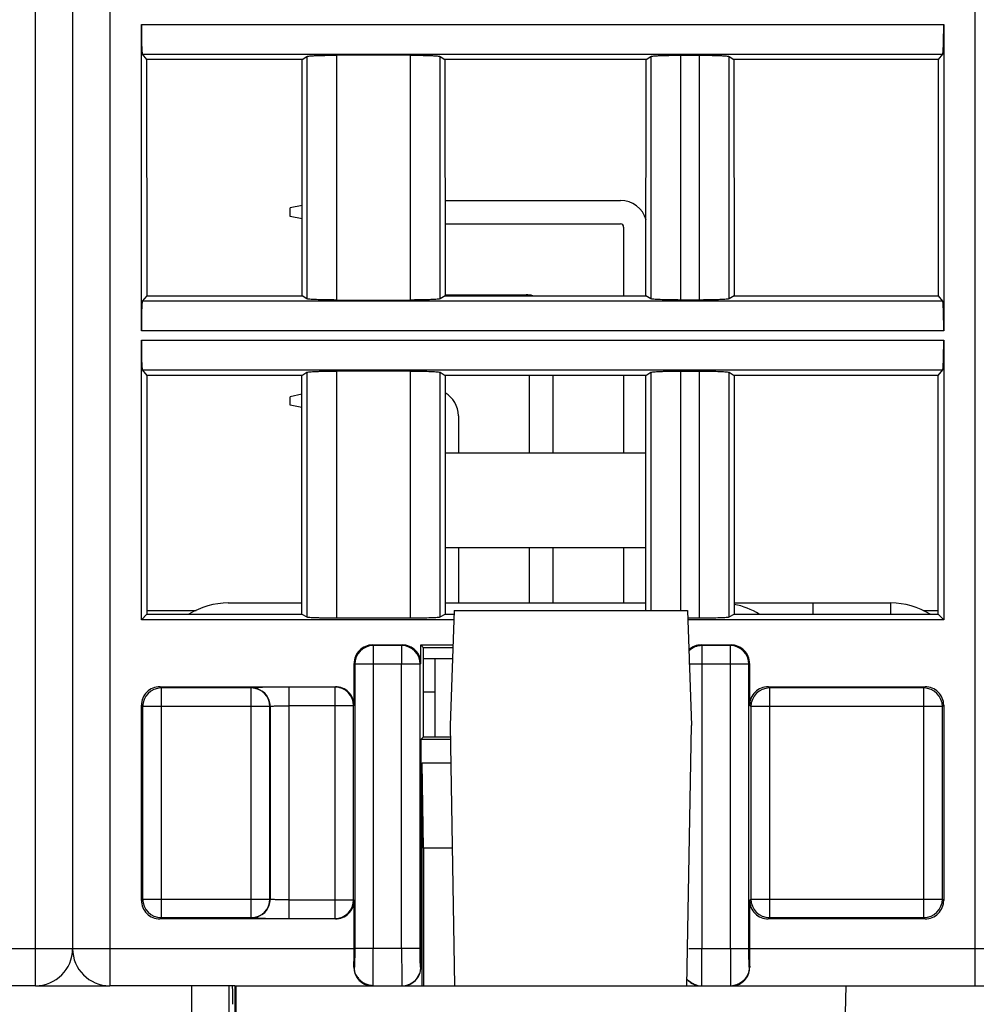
# Model space of a CAD drawing. Header units: millimetres. Extents: x 0 to 841, y 0 to 594.
# Tile 194 of 237: x 556 to 582, y 453 to 479. Entities that reach past the tile are written whole.
import ezdxf

# ---------------------------------------------------------------- set-up
doc = ezdxf.new("R2010")
doc.units = ezdxf.units.MM
doc.header["$LTSCALE"] = 46.255
doc.layers.get('0').update_dxf_attribs({"linetype": 'CONTINUOUS'})

msp = doc.modelspace()

# ---------------------------------------------------------------- linework, layer by layer
at = {"color": 9, "linetype": 'CONTINUOUS'}
for p, q in [((556.30941, 453.39595), (556.30941, 530.89595)), ((558.30941, 530.89595), (558.30941, 453.39595)), ((581.60941, 453.39835), (581.60941, 530.89595)), ((559.15925, 479.27094), (580.75957, 479.27094)), ((559.18597, 478.4717), (580.73285, 478.4717)), ((563.61817, 478.40712), (563.61817, 471.88479)), ((564.41622, 478.43961), (564.41622, 471.85229)), ((566.40261, 471.85229), (566.40261, 478.43961)), ((567.20066, 471.88479), (567.20066, 478.40712)), ((572.87817, 478.40712), (572.87817, 471.88479)), ((573.67622, 478.43961), (573.67622, 471.85229)), ((574.18261, 471.85229), (574.18261, 478.43961)), ((574.98066, 471.88479), (574.98066, 478.40712)), ((580.73285, 471.82021), (559.18597, 471.82021)), ((580.75957, 471.02097), (559.15925, 471.02097)), ((559.15925, 470.77094), (580.75957, 470.77094)), ((559.18597, 469.9717), (580.73285, 469.9717)), ((563.61817, 469.90712), (563.61817, 463.32416)), ((564.41622, 469.93961), (564.41622, 463.29818)), ((566.40261, 463.29818), (566.40261, 469.93961)), ((567.20066, 463.32416), (567.20066, 469.90712)), ((572.87817, 469.90712), (572.87817, 463.49835)), ((573.67622, 469.93961), (573.67622, 463.49835)), ((574.18261, 463.29818), (574.18261, 469.93961)), ((574.98066, 463.32416), (574.98066, 469.90712)), ((577.2358, 463.69835), (577.2358, 463.39344)), ((579.33589, 463.39344), (579.33589, 463.69835)), ((565.40308, 462.55229), (565.38541, 462.56989)), ((565.40302, 462.55229), (565.40302, 454.39595)), ((566.16786, 462.55229), (565.40308, 462.55229)), ((566.16786, 462.55229), (566.18546, 462.56989)), ((566.16788, 462.05236), (566.16788, 462.55229)), ((574.251, 462.55229), (574.23334, 462.56989)), ((574.25095, 462.55229), (574.25095, 462.05236)), ((575.01578, 462.55229), (574.251, 462.55229)), ((575.01578, 462.55229), (575.03338, 462.56989)), ((575.0158, 454.39595), (575.0158, 462.55229)), ((564.88549, 462.06997), (564.9031, 462.05236)), ((566.1673, 462.05236), (564.9031, 462.05236)), ((564.9031, 462.05236), (564.9031, 454.39595)), ((566.1673, 454.39595), (566.1673, 462.05236)), ((566.6678, 462.05228), (566.16788, 462.05236)), ((566.66664, 454.39588), (566.6678, 462.05224)), ((566.68541, 462.06984), (566.6678, 462.05224)), ((574.25095, 462.05236), (573.90048, 462.05231)), ((575.51573, 462.05236), (574.25153, 462.05236)), ((574.25153, 462.05236), (574.25153, 454.39595)), ((575.53334, 462.06997), (575.51573, 462.05236)), ((575.51573, 454.39595), (575.51573, 462.05236)), ((559.6943, 461.41074), (559.65918, 461.44579)), ((559.69424, 461.41074), (559.69424, 455.23101)), ((562.12035, 461.41074), (559.6943, 461.41074)), ((562.12035, 461.41074), (562.12588, 461.41627)), ((562.12037, 455.23101), (562.12037, 461.41074)), ((564.37317, 461.43343), (563.12576, 461.43342)), ((563.12576, 461.43342), (563.12576, 455.20832)), ((564.37317, 461.43343), (564.38553, 461.44579)), ((564.3732, 455.20832), (564.3732, 461.43343)), ((576.06838, 461.41074), (576.03326, 461.44579)), ((576.06832, 461.41074), (576.06832, 455.23101)), ((580.22456, 461.41074), (576.06838, 461.41074)), ((580.22456, 461.41074), (580.25962, 461.44579)), ((580.22459, 455.23101), (580.22459, 461.41074)), ((559.15925, 460.94587), (559.19432, 460.91081)), ((562.6203, 460.91081), (559.19432, 460.91081)), ((559.19432, 460.91081), (559.19432, 455.73094)), ((562.62584, 460.91635), (562.6203, 460.91081)), ((562.6203, 455.73094), (562.6203, 460.91081)), ((562.62584, 460.91635), (562.62584, 455.7254)), ((564.87312, 460.9335), (563.12576, 460.9335)), ((564.88549, 460.94587), (564.87312, 460.9335)), ((564.87312, 455.70825), (564.87312, 460.9335)), ((575.53334, 460.94587), (575.5684, 460.91081)), ((580.72451, 460.91081), (575.5684, 460.91081)), ((575.5684, 460.91081), (575.5684, 455.73094)), ((580.75957, 460.94587), (580.72451, 460.91081)), ((580.72451, 455.73094), (580.72451, 460.91081)), ((559.15925, 455.69588), (559.19432, 455.73094)), ((559.19432, 455.73094), (562.6203, 455.73094)), ((562.62584, 455.7254), (562.6203, 455.73094)), ((563.12576, 455.70825), (564.87312, 455.70825)), ((564.88549, 455.69588), (564.87312, 455.70825)), ((575.53334, 455.69588), (575.5684, 455.73094)), ((575.5684, 455.73094), (580.72451, 455.73094)), ((580.75957, 455.69588), (580.72451, 455.73094)), ((559.69427, 455.23101), (559.65921, 455.19595)), ((559.69427, 455.23101), (562.12031, 455.23101)), ((562.12031, 455.23101), (562.12591, 455.22548)), ((576.06835, 455.23101), (576.03329, 455.19595)), ((576.06835, 455.23101), (580.22453, 455.23101)), ((580.22453, 455.23101), (580.25965, 455.19595)), ((563.12576, 455.20832), (564.37314, 455.20832)), ((564.37314, 455.20832), (564.38557, 455.19595)), ((550.23334, 454.39595), (564.88549, 454.39595)), ((566.66664, 454.39588), (564.9031, 454.39595)), ((573.90166, 454.3959), (575.51573, 454.39595)), ((575.53334, 454.39595), (590.18549, 454.39595)), ((564.89437, 453.89595), (564.88315, 453.89595)), ((566.68417, 453.89706), (566.67529, 453.89588)), ((575.53567, 453.89595), (575.52446, 453.89595)), ((560.52287, 448.39922), (560.52287, 453.39835)), ((577.95472, 443.39835), (578.12927, 453.39835))]:
    msp.add_line(p, q, dxfattribs=at)
at = {"color": 7, "linetype": 'CONTINUOUS'}
for p, q in [((557.30941, 530.89595), (557.30941, 454.39595)), ((559.15925, 471.02097), (559.15925, 479.27094)), ((580.75957, 479.27094), (580.75957, 471.02097)), ((559.18597, 478.4717), (559.30235, 478.3262)), ((563.48856, 478.3262), (559.30235, 478.3262)), ((559.30235, 478.3262), (559.30429, 471.96813)), ((563.48468, 471.96813), (563.48856, 478.3262)), ((563.48856, 478.3262), (563.61817, 478.40712)), ((566.4026, 478.43961), (564.41619, 478.43961)), ((567.20066, 478.40712), (567.33027, 478.3262)), ((572.74856, 478.3262), (567.33027, 478.3262)), ((567.33027, 478.3262), (567.33415, 471.96813)), ((572.74468, 471.96813), (572.74856, 478.3262)), ((572.74856, 478.3262), (572.87817, 478.40712)), ((573.67622, 478.43961), (574.18261, 478.43961)), ((574.98066, 478.40712), (575.11027, 478.3262)), ((580.61648, 478.3262), (575.11027, 478.3262)), ((575.11027, 478.3262), (575.11415, 471.96813)), ((580.61454, 471.96813), (580.61648, 478.3262)), ((580.61648, 478.3262), (580.73285, 478.4717)), ((563.48616, 474.39448), (563.16851, 474.33095)), ((563.16851, 474.10095), (563.16851, 474.33095)), ((567.33258, 474.53095), (572.05851, 474.53095)), ((563.48594, 474.03747), (563.16851, 474.10095)), ((567.33297, 473.90095), (572.05851, 473.90095)), ((572.14351, 473.81595), (572.14351, 471.96813)), ((559.30429, 471.96813), (559.18597, 471.82021)), ((559.30429, 471.96813), (563.48468, 471.96813)), ((563.61817, 471.88479), (563.48468, 471.96813)), ((567.33415, 471.96813), (567.20066, 471.88479)), ((567.33415, 471.99095), (569.51851, 471.99095)), ((567.33415, 471.96813), (572.74468, 471.96813)), ((572.87817, 471.88479), (572.74468, 471.96813)), ((575.11415, 471.96813), (574.98066, 471.88479)), ((575.11415, 471.96813), (580.61454, 471.96813)), ((580.73285, 471.82021), (580.61454, 471.96813)), ((564.41623, 471.85229), (566.40263, 471.85229)), ((574.18261, 471.85229), (573.67622, 471.85229)), ((559.15925, 463.24579), (559.15925, 470.77094)), ((580.75957, 470.77094), (580.75957, 463.24579)), ((559.18597, 469.9717), (559.30494, 469.82296)), ((563.48337, 469.82296), (559.30494, 469.82296)), ((559.30494, 469.82296), (559.3069, 463.39344)), ((563.47945, 463.39344), (563.48337, 469.82296)), ((563.48337, 469.82296), (563.61817, 469.90712)), ((566.4026, 469.93961), (564.41619, 469.93961)), ((567.20066, 469.90712), (567.33546, 469.82296)), ((572.74337, 469.82296), (567.33546, 469.82296)), ((567.33546, 469.82296), (567.33938, 463.39344)), ((569.60351, 469.82296), (569.60351, 467.73595)), ((570.23351, 469.82296), (570.23351, 467.73595)), ((572.14351, 469.82296), (572.14351, 467.73595)), ((572.73951, 463.49835), (572.74337, 469.82296)), ((572.74337, 469.82296), (572.87817, 469.90712)), ((573.67622, 469.93961), (574.18261, 469.93961)), ((574.98066, 469.90712), (575.11546, 469.82296)), ((580.61389, 469.82296), (575.11546, 469.82296)), ((575.11546, 469.82296), (575.11938, 463.39344)), ((580.61193, 463.39344), (580.61389, 469.82296)), ((580.61389, 469.82296), (580.73285, 469.9717)), ((563.48306, 469.31386), (563.16851, 469.25095)), ((563.16851, 469.02095), (563.16851, 469.25095)), ((563.48284, 468.95809), (563.16851, 469.02095)), ((567.69351, 468.73595), (567.69351, 467.73595)), ((567.33673, 467.73595), (572.7421, 467.73595)), ((567.33828, 465.19595), (572.74055, 465.19595)), ((567.69351, 465.19595), (567.69351, 463.69835)), ((569.60351, 465.19595), (569.60351, 463.69835)), ((570.23351, 465.19595), (570.23351, 463.69835)), ((572.14351, 465.19595), (572.14351, 463.69835)), ((559.3069, 463.49835), (560.63222, 463.49835)), ((561.50114, 463.69835), (563.47963, 463.69835)), ((567.33919, 463.69835), (572.73963, 463.69835)), ((567.57677, 463.49835), (567.46851, 460.39835)), ((567.57677, 463.49835), (573.86026, 463.49835)), ((573.86026, 463.49835), (573.96851, 460.39835)), ((575.11919, 463.69835), (579.33589, 463.69835)), ((580.20748, 463.49835), (580.61193, 463.49835)), ((559.15925, 463.24579), (559.3069, 463.39344)), ((567.56795, 463.24579), (559.15925, 463.24579)), ((559.3069, 463.39344), (563.47945, 463.39344)), ((563.47945, 463.39344), (563.61817, 463.32416)), ((564.41622, 463.29818), (566.40261, 463.29818)), ((567.20066, 463.32416), (567.33938, 463.39344)), ((567.33938, 463.39344), (567.57677, 463.39344)), ((573.86725, 463.29818), (574.18261, 463.29818)), ((580.75957, 463.24579), (573.86908, 463.24579)), ((574.98066, 463.32416), (575.11938, 463.39344)), ((575.11938, 463.39344), (580.61193, 463.39344)), ((580.61193, 463.39344), (580.75957, 463.24579)), ((565.38541, 462.56989), (566.18546, 462.56989)), ((566.68541, 462.06984), (566.68549, 462.56989)), ((566.68548, 462.56989), (567.54434, 462.56989)), ((566.75941, 462.49595), (566.68548, 462.56989)), ((567.54176, 462.49595), (566.75941, 462.49595)), ((566.75941, 460.09595), (566.75941, 462.49595)), ((574.23334, 462.56989), (575.03338, 462.56989)), ((567.53137, 462.19835), (566.75941, 462.19835)), ((567.06351, 462.19835), (567.06351, 460.09595)), ((564.88549, 460.94587), (564.88549, 462.06997)), ((575.53334, 462.06997), (575.53334, 460.94587)), ((559.65918, 461.44579), (564.38553, 461.44579)), ((576.03326, 461.44579), (580.25962, 461.44579)), ((567.06351, 461.29835), (566.75941, 461.29835)), ((559.15925, 455.69588), (559.15925, 460.94587)), ((580.75957, 460.94587), (580.75957, 455.69588)), ((567.46851, 460.39835), (567.5907, 453.39835)), ((573.84633, 453.39835), (573.96851, 460.39835)), ((566.6851, 460.02166), (566.68417, 453.89706)), ((566.68503, 460.02165), (566.75933, 460.09595)), ((567.47509, 460.02165), (566.68503, 460.02165)), ((566.75933, 460.09595), (567.47379, 460.09595)), ((566.71927, 459.39595), (567.48601, 459.39595)), ((566.75941, 457.09595), (566.71927, 459.39595)), ((566.71927, 453.39595), (566.71927, 459.39595)), ((567.52616, 457.09595), (566.75941, 457.09595)), ((566.75941, 457.09595), (566.75941, 453.39595)), ((564.88549, 454.39595), (564.88549, 455.69588)), ((575.53334, 455.69588), (575.53334, 454.39595)), ((564.38557, 455.19595), (559.65921, 455.19595)), ((580.25965, 455.19595), (576.03329, 455.19595)), ((556.30941, 453.39595), (553.86114, 453.39595)), ((556.30941, 453.39835), (558.30941, 453.39835)), ((561.67588, 453.39595), (558.30941, 453.39595)), ((561.52286, 449.10269), (561.52286, 453.39835)), ((561.67588, 453.39835), (604.56114, 453.39835)), ((561.70801, 449.28783), (561.70832, 453.39835)), ((561.67363, 452.9158), (561.67331, 450.8809))]:
    msp.add_line(p, q, dxfattribs=at)
msp.add_lwpolyline([(564.9416, 453.69329), (564.94679, 453.68257), (564.95834, 453.66077), (564.97129, 453.63898), (564.98566, 453.61741), (565.0014, 453.5963), (565.01852, 453.57574), (565.03706, 453.55586), (565.05686, 453.53693), (565.07784, 453.51905), (565.09999, 453.50224), (565.12326, 453.48655), (565.14754, 453.47207), (565.17281, 453.45884), (565.19916, 453.44686), (565.22654, 453.43623), (565.25486, 453.42706), (565.28418, 453.41942), (565.31443, 453.41344), (565.3455, 453.40926), (565.37739, 453.40704), (565.39463, 453.40671)], dxfattribs=at)
for centre, radius, start, end in [((572.05851, 473.81595), 0.715, 15.706306, 90), ((572.05851, 473.81595), 0.085, 0, 90), ((569.51851, 471.27595), 0.715, 75.772547, 90), ((566.97851, 468.73595), 0.715, 0, 60.024643), ((561.50114, 461.69835), 2, 90, 121.96678), ((574.73589, 461.69835), 2, 58.03322, 78.940189), ((579.33589, 461.69835), 2, 57.993069, 90), ((565.38535, 462.07007), 0.49982, 89.993075, 135.003312), ((566.18554, 462.07007), 0.49982, 359.966053, 90.006002), ((574.23328, 462.0701), 0.49979, 89.991847, 132.303625), ((575.03347, 462.07007), 0.49982, 44.996688, 90.006925), ((556.30941, 454.39595), 1, 270, 360), ((558.30941, 454.39595), 1, 180, 270), ((512.58606, 454.39056), 52.29943, 359.458138, 0.005908), ((624.22178, 454.37367), 48.68845, 179.97378, 180.562175), ((565.38071, 453.88824), 0.49715, 203.645641, 221.80726), ((575.03963, 453.88732), 0.4954, 315.873775, 336.382614), ((565.37541, 453.8842), 0.49051, 221.868008, 224.174441), ((565.37378, 453.88292), 0.48844, 224.199451, 239.00098), ((565.3686, 453.87436), 0.47844, 239.004827, 264.376761), ((574.23174, 453.89305), 0.49588, 219.535677, 224.997838), ((575.04998, 453.87485), 0.47898, 280.392635, 301.088867), ((575.04618, 453.88165), 0.48677, 301.058469, 306.026169), ((575.04672, 453.88085), 0.4858, 306.030051, 310.956364), ((575.04568, 453.88199), 0.48734, 310.961209, 315.828119)]:
    msp.add_arc(centre, radius, start, end, dxfattribs=at)
at = {"color": 9, "linetype": 'CONTINUOUS'}
for centre, radius, start, end in [((565.40315, 462.0523), 0.49999, 90.011579, 179.983597), ((566.16775, 462.0523), 0.49999, 0.001993, 89.988435), ((574.25108, 462.0523), 0.49999, 90.01157, 135.010176), ((575.01567, 462.0523), 0.49999, 0.016403, 89.988421), ((559.69437, 460.91075), 0.49999, 90.011579, 179.983597), ((562.12024, 460.91075), 0.49999, 0.016403, 89.988421), ((564.37306, 460.93344), 0.49999, 0.016403, 89.988421), ((576.06846, 460.91075), 0.49999, 90.011579, 179.983597), ((580.22445, 460.91075), 0.49999, 0.016403, 89.988421), ((559.69437, 455.731), 0.49999, 180.016403, 269.988421), ((562.12024, 455.731), 0.49999, 270.011579, 359.983597), ((564.37306, 455.70831), 0.49999, 270.011579, 359.983597), ((576.06846, 455.731), 0.49999, 180.016403, 269.988421), ((580.22445, 455.731), 0.49999, 270.011579, 359.983597), ((646.27778, 454.30928), 80.11097, 179.938014, 180.4437312), ((500.62517, 454.28772), 73.62687, 359.5339588, 0.0842282), ((668.54614, 454.38047), 93.53034, 179.9905153, 180.4236836)]:
    msp.add_arc(centre, radius, start, end, dxfattribs=at)
at = {"color": 7, "linetype": 'CONTINUOUS'}
for centre, major_axis, ratio, start_param, end_param in [((565.38557, 462.06981), (0.35366, -0.35366), 0.99969546, 3.14159265, 3.92683852), ((575.03326, 462.06981), (0.35366, 0.35366), 0.99969546, -0.78524587, 0), ((559.65933, 460.94572), (0.35366, -0.35366), 0.99969546, 3.14159265, 3.92683852), ((564.38541, 460.94572), (-0.35366, -0.35366), 0.99969546, 2.35634678, 3.14159265), ((576.03341, 460.94572), (0.35366, -0.35366), 0.99969546, 3.14159265, 3.92683852), ((580.2595, 460.94572), (-0.35366, -0.35366), 0.99969546, 2.35634678, 3.14159265), ((559.65933, 455.69603), (0.35366, 0.35366), 0.99969546, 2.35634678, 3.14159265), ((580.2595, 455.69603), (-0.35366, 0.35366), 0.99969546, 3.14159265, 3.92683852), ((561.61669, 452.89835), (0, 0.5), 0.00436335, -1.57077341, -0.09106812), ((561.67588, 452.89835), (0, 0.5), 0.004512, 0.09053921, 1.53588974)]:
    msp.add_ellipse(centre, major_axis=major_axis, ratio=ratio, start_param=start_param, end_param=end_param, dxfattribs=at)
for points, knots in [([(559.15925, 479.27094), (559.15925, 479.22035), (559.15991, 479.03593), (559.16254, 478.85149), (559.16701, 478.71773)], [0, 0, 0, 0, 0.27428543, 1, 1, 1, 1]), ([(580.75182, 478.71773), (580.75315, 478.75761), (580.75805, 478.94198), (580.75957, 479.12642), (580.75957, 479.27094)], [0, 0, 0, 0, 0.21636758, 1, 1, 1, 1]), ([(559.16701, 478.71773), (559.16812, 478.68452), (559.17078, 478.62627), (559.1738, 478.55031), (559.1806, 478.50316), (559.18144, 478.47737), (559.18597, 478.4717)], [0, 0, 0, 0, 0.4032766, 0.71110885, 0.911926, 1, 1, 1, 1]), ([(580.73285, 478.4717), (580.73739, 478.47737), (580.73823, 478.50316), (580.74503, 478.55031), (580.74804, 478.62627), (580.75071, 478.68452), (580.75182, 478.71773)], [0, 0, 0, 0, 0.088074, 0.28889114, 0.59672339, 1, 1, 1, 1]), ([(563.61817, 478.40712), (563.62531, 478.41158), (563.65195, 478.41456), (563.70214, 478.42133), (563.77869, 478.42589), (563.83742, 478.42888), (563.87061, 478.43023)], [0, 0, 0, 0, 0.09942633, 0.30382068, 0.60760815, 1, 1, 1, 1]), ([(563.87061, 478.43023), (563.91015, 478.43184), (564.09196, 478.43776), (564.27387, 478.43961), (564.41619, 478.43961)], [0, 0, 0, 0, 0.21756521, 1, 1, 1, 1]), ([(566.4026, 478.43961), (566.45233, 478.43961), (566.63423, 478.43882), (566.81615, 478.43561), (566.94821, 478.43023)], [0, 0, 0, 0, 0.27341699, 1, 1, 1, 1]), ([(566.94821, 478.43023), (566.9814, 478.42888), (567.04013, 478.42589), (567.11669, 478.42133), (567.16688, 478.41456), (567.19352, 478.41158), (567.20066, 478.40712)], [0, 0, 0, 0, 0.39241274, 0.69620943, 0.90058912, 1, 1, 1, 1]), ([(572.87817, 478.40712), (572.88531, 478.41158), (572.91195, 478.41456), (572.96214, 478.42133), (573.03869, 478.42589), (573.09742, 478.42888), (573.13061, 478.43023)], [0, 0, 0, 0, 0.09942633, 0.30382068, 0.60760815, 1, 1, 1, 1]), ([(573.13061, 478.43023), (573.17015, 478.43184), (573.35196, 478.43776), (573.53387, 478.43961), (573.67619, 478.43961)], [0, 0, 0, 0, 0.21756521, 1, 1, 1, 1]), ([(574.1826, 478.43961), (574.23233, 478.43961), (574.41423, 478.43882), (574.59615, 478.43561), (574.72821, 478.43023)], [0, 0, 0, 0, 0.27341699, 1, 1, 1, 1]), ([(574.72821, 478.43023), (574.7614, 478.42888), (574.82013, 478.42589), (574.89669, 478.42133), (574.94688, 478.41456), (574.97352, 478.41158), (574.98066, 478.40712)], [0, 0, 0, 0, 0.39241274, 0.69620943, 0.90058912, 1, 1, 1, 1]), ([(559.18597, 471.82021), (559.18144, 471.81454), (559.1806, 471.78874), (559.1738, 471.74159), (559.17078, 471.66563), (559.16812, 471.60738), (559.16701, 471.57418)], [0, 0, 0, 0, 0.088074, 0.28889114, 0.59672339, 1, 1, 1, 1]), ([(563.87062, 471.86168), (563.83742, 471.86303), (563.77869, 471.86602), (563.70213, 471.87058), (563.65195, 471.87734), (563.62531, 471.88033), (563.61817, 471.88479)], [0, 0, 0, 0, 0.39241264, 0.69620929, 0.90058904, 1, 1, 1, 1]), ([(564.41623, 471.85229), (564.36649, 471.85229), (564.18459, 471.85308), (564.00267, 471.8563), (563.87062, 471.86168)], [0, 0, 0, 0, 0.27341699, 1, 1, 1, 1]), ([(566.94821, 471.86168), (566.90867, 471.86007), (566.72687, 471.85415), (566.54495, 471.85229), (566.40263, 471.85229)], [0, 0, 0, 0, 0.21756522, 1, 1, 1, 1]), ([(567.20066, 471.88478), (567.19352, 471.88033), (567.16687, 471.87734), (567.11669, 471.87058), (567.04013, 471.86602), (566.98141, 471.86303), (566.94821, 471.86168)], [0, 0, 0, 0, 0.0994263, 0.30382062, 0.60760811, 1, 1, 1, 1]), ([(573.13062, 471.86168), (573.09742, 471.86303), (573.03869, 471.86602), (572.96213, 471.87058), (572.91195, 471.87734), (572.88531, 471.88033), (572.87817, 471.88479)], [0, 0, 0, 0, 0.39241264, 0.69620929, 0.90058904, 1, 1, 1, 1]), ([(573.67623, 471.85229), (573.62649, 471.85229), (573.44459, 471.85308), (573.26267, 471.8563), (573.13062, 471.86168)], [0, 0, 0, 0, 0.27341699, 1, 1, 1, 1]), ([(574.72821, 471.86168), (574.68867, 471.86007), (574.50687, 471.85415), (574.32495, 471.85229), (574.18263, 471.85229)], [0, 0, 0, 0, 0.21756522, 1, 1, 1, 1]), ([(574.98066, 471.88478), (574.97352, 471.88033), (574.94687, 471.87734), (574.89669, 471.87058), (574.82013, 471.86602), (574.76141, 471.86303), (574.72821, 471.86168)], [0, 0, 0, 0, 0.0994263, 0.30382062, 0.60760811, 1, 1, 1, 1]), ([(580.75182, 471.57418), (580.75071, 471.60738), (580.74804, 471.66563), (580.74503, 471.74159), (580.73823, 471.78874), (580.73739, 471.81454), (580.73285, 471.82021)], [0, 0, 0, 0, 0.4032766, 0.71110885, 0.911926, 1, 1, 1, 1]), ([(559.16701, 471.57418), (559.16568, 471.5343), (559.16077, 471.34993), (559.15925, 471.16549), (559.15925, 471.02097)], [0, 0, 0, 0, 0.21636758, 1, 1, 1, 1]), ([(580.75957, 471.02097), (580.75957, 471.07155), (580.75891, 471.25598), (580.75629, 471.44041), (580.75182, 471.57418)], [0, 0, 0, 0, 0.27428543, 1, 1, 1, 1]), ([(559.15925, 470.77094), (559.15925, 470.72035), (559.15991, 470.53593), (559.16254, 470.35149), (559.16701, 470.21773)], [0, 0, 0, 0, 0.27428543, 1, 1, 1, 1]), ([(580.75182, 470.21773), (580.75315, 470.25761), (580.75805, 470.44198), (580.75957, 470.62642), (580.75957, 470.77094)], [0, 0, 0, 0, 0.21636758, 1, 1, 1, 1]), ([(559.16701, 470.21773), (559.16812, 470.18452), (559.17078, 470.12627), (559.1738, 470.05031), (559.1806, 470.00316), (559.18144, 469.97737), (559.18597, 469.9717)], [0, 0, 0, 0, 0.4032766, 0.71110885, 0.911926, 1, 1, 1, 1]), ([(580.73285, 469.9717), (580.73739, 469.97737), (580.73823, 470.00316), (580.74503, 470.05031), (580.74804, 470.12627), (580.75071, 470.18452), (580.75182, 470.21773)], [0, 0, 0, 0, 0.088074, 0.28889114, 0.59672339, 1, 1, 1, 1]), ([(563.61817, 469.90712), (563.62531, 469.91158), (563.65195, 469.91456), (563.70214, 469.92133), (563.77869, 469.92589), (563.83742, 469.92888), (563.87061, 469.93023)], [0, 0, 0, 0, 0.09942633, 0.30382068, 0.60760815, 1, 1, 1, 1]), ([(563.87061, 469.93023), (563.91015, 469.93184), (564.09196, 469.93776), (564.27387, 469.93961), (564.41619, 469.93961)], [0, 0, 0, 0, 0.21756521, 1, 1, 1, 1]), ([(566.4026, 469.93961), (566.45233, 469.93961), (566.63423, 469.93882), (566.81615, 469.93561), (566.94821, 469.93023)], [0, 0, 0, 0, 0.27341699, 1, 1, 1, 1]), ([(566.94821, 469.93023), (566.9814, 469.92888), (567.04013, 469.92589), (567.11669, 469.92133), (567.16688, 469.91456), (567.19352, 469.91158), (567.20066, 469.90712)], [0, 0, 0, 0, 0.39241274, 0.69620943, 0.90058912, 1, 1, 1, 1]), ([(572.87817, 469.90712), (572.88531, 469.91158), (572.91195, 469.91456), (572.96214, 469.92133), (573.03869, 469.92589), (573.09742, 469.92888), (573.13061, 469.93023)], [0, 0, 0, 0, 0.09942633, 0.30382068, 0.60760815, 1, 1, 1, 1]), ([(573.13061, 469.93023), (573.17015, 469.93184), (573.35196, 469.93776), (573.53387, 469.93961), (573.67619, 469.93961)], [0, 0, 0, 0, 0.21756521, 1, 1, 1, 1]), ([(574.1826, 469.93961), (574.23233, 469.93961), (574.41423, 469.93882), (574.59615, 469.93561), (574.72821, 469.93023)], [0, 0, 0, 0, 0.27341699, 1, 1, 1, 1]), ([(574.72821, 469.93023), (574.7614, 469.92888), (574.82013, 469.92589), (574.89669, 469.92133), (574.94688, 469.91456), (574.97352, 469.91158), (574.98066, 469.90712)], [0, 0, 0, 0, 0.39241274, 0.69620943, 0.90058912, 1, 1, 1, 1]), ([(563.61817, 463.32416), (563.6256, 463.32045), (563.65188, 463.31833), (563.70226, 463.31273), (563.77867, 463.30918), (563.83743, 463.30676), (563.87062, 463.30568)], [0, 0, 0, 0, 0.09838555, 0.30267234, 0.60689597, 1, 1, 1, 1]), ([(563.87062, 463.30568), (563.91017, 463.30439), (564.092, 463.29966), (564.27391, 463.29818), (564.41622, 463.29818)], [0, 0, 0, 0, 0.21756947, 1, 1, 1, 1]), ([(566.40261, 463.29818), (566.45233, 463.29818), (566.63422, 463.29881), (566.81612, 463.30138), (566.9482, 463.30568)], [0, 0, 0, 0, 0.27340487, 1, 1, 1, 1]), ([(566.9482, 463.30568), (566.9814, 463.30676), (567.04016, 463.30918), (567.11657, 463.31273), (567.16695, 463.31833), (567.19322, 463.32045), (567.20066, 463.32416)], [0, 0, 0, 0, 0.39310402, 0.69732765, 0.90161445, 1, 1, 1, 1]), ([(574.18261, 463.29818), (574.23233, 463.29818), (574.41422, 463.29881), (574.59612, 463.30138), (574.7282, 463.30568)], [0, 0, 0, 0, 0.27340487, 1, 1, 1, 1]), ([(574.7282, 463.30568), (574.7614, 463.30676), (574.82016, 463.30918), (574.89657, 463.31273), (574.94695, 463.31833), (574.97322, 463.32045), (574.98066, 463.32416)], [0, 0, 0, 0, 0.39310402, 0.69732765, 0.90161445, 1, 1, 1, 1]), ([(559.65918, 461.44579), (559.59405, 461.4458), (559.46166, 461.42271), (559.35172, 461.34543), (559.30567, 461.29938)], [0, 0, 0, 0, 0.50000104, 1, 1, 1, 1]), ([(564.73907, 461.29938), (564.69303, 461.34543), (564.58308, 461.42271), (564.45069, 461.4458), (564.38557, 461.44579)], [0, 0, 0, 0, 0.49999896, 1, 1, 1, 1]), ([(576.03326, 461.44579), (575.96814, 461.4458), (575.83575, 461.42271), (575.7258, 461.34543), (575.67975, 461.29938)], [0, 0, 0, 0, 0.50000104, 1, 1, 1, 1]), ([(580.61316, 461.29938), (580.56711, 461.34543), (580.45716, 461.42271), (580.32477, 461.4458), (580.25965, 461.44579)], [0, 0, 0, 0, 0.49999896, 1, 1, 1, 1]), ([(564.73907, 455.34237), (564.78512, 455.38842), (564.8624, 455.49836), (564.88549, 455.63076), (564.88549, 455.69588)], [0, 0, 0, 0, 0.49999929, 1, 1, 1, 1]), ([(575.53334, 455.69588), (575.53334, 455.63076), (575.55642, 455.49836), (575.6337, 455.38842), (575.67975, 455.34237)], [0, 0, 0, 0, 0.50000071, 1, 1, 1, 1]), ([(559.30567, 455.34237), (559.35172, 455.29632), (559.46166, 455.21904), (559.59405, 455.19595), (559.65918, 455.19595)], [0, 0, 0, 0, 0.49999896, 1, 1, 1, 1]), ([(564.38557, 455.19595), (564.45069, 455.19595), (564.58308, 455.21904), (564.69303, 455.29632), (564.73907, 455.34237)], [0, 0, 0, 0, 0.50000104, 1, 1, 1, 1]), ([(575.67975, 455.34237), (575.7258, 455.29632), (575.83575, 455.21904), (575.96814, 455.19595), (576.03326, 455.19595)], [0, 0, 0, 0, 0.49999896, 1, 1, 1, 1]), ([(580.25965, 455.19595), (580.32477, 455.19595), (580.45716, 455.21904), (580.56711, 455.29632), (580.61316, 455.34237)], [0, 0, 0, 0, 0.50000104, 1, 1, 1, 1]), ([(564.88315, 453.89595), (564.88296, 453.87713), (564.88634, 453.80639), (564.90448, 453.73641), (564.9253, 453.68885)], [0, 0, 0, 0, 0.26611564, 1, 1, 1, 1]), ([(566.5377, 453.54239), (566.5841, 453.58879), (566.65907, 453.70126), (566.68478, 453.83387), (566.68464, 453.8995)], [0, 0, 0, 0, 0.49994588, 1, 1, 1, 1]), ([(575.49353, 453.68885), (575.50022, 453.70412), (575.52522, 453.77032), (575.53622, 453.84189), (575.53567, 453.89595)], [0, 0, 0, 0, 0.23567098, 1, 1, 1, 1]), ([(566.2341, 453.39818), (566.29079, 453.4033), (566.40378, 453.43289), (566.49743, 453.50214), (566.5377, 453.54239)], [0, 0, 0, 0, 0.49995556, 1, 1, 1, 1]), ([(573.88109, 453.54242), (573.92191, 453.50162), (574.01708, 453.43156), (574.13194, 453.40246), (574.18946, 453.39778)], [0, 0, 0, 0, 0.50003948, 1, 1, 1, 1])]:
    msp.add_open_spline(points, degree=3, knots=knots, dxfattribs=at)
at = {"color": 9, "linetype": 'CONTINUOUS'}
for points, knots in [([(563.12576, 461.43342), (562.99949, 461.43339), (562.81605, 461.4329), (562.58246, 461.43069), (562.43346, 461.42888), (562.31083, 461.42577), (562.21804, 461.42466), (562.16117, 461.41894), (562.13267, 461.41987), (562.12588, 461.41627)], [0, 0, 0, 0, 0.3786905, 0.55007686, 0.70071223, 0.82526658, 0.91882926, 0.97695618, 1, 1, 1, 1]), ([(562.47944, 461.26988), (562.41104, 461.33827), (562.28767, 461.40325), (562.15854, 461.41628), (562.12588, 461.41627)], [0, 0, 0, 0, 0.74759256, 1, 1, 1, 1]), ([(562.62597, 460.91635), (562.62596, 460.94901), (562.61285, 461.07814), (562.54785, 461.20149), (562.47944, 461.26988)], [0, 0, 0, 0, 0.25242938, 1, 1, 1, 1]), ([(562.62597, 460.91635), (562.62744, 460.91988), (562.64536, 460.91912), (562.67081, 460.92462), (562.71903, 460.92586), (562.75467, 460.92778), (562.77535, 460.9285)], [0, 0, 0, 0, 0.07630821, 0.2748647, 0.58671281, 1, 1, 1, 1]), ([(562.77535, 460.92849), (562.80045, 460.92936), (562.91723, 460.93253), (563.03406, 460.9335), (563.12576, 460.9335)], [0, 0, 0, 0, 0.21497849, 1, 1, 1, 1]), ([(562.47944, 455.37187), (562.54785, 455.44026), (562.61285, 455.56361), (562.62596, 455.69274), (562.62597, 455.7254)], [0, 0, 0, 0, 0.74757062, 1, 1, 1, 1]), ([(562.77535, 455.71325), (562.75467, 455.71396), (562.71903, 455.71589), (562.67081, 455.71713), (562.64536, 455.72263), (562.62744, 455.72187), (562.62597, 455.72539)], [0, 0, 0, 0, 0.41328719, 0.7251353, 0.92369179, 1, 1, 1, 1]), ([(563.12576, 455.70825), (563.0936, 455.70825), (562.97678, 455.70868), (562.85996, 455.71034), (562.77535, 455.71326)], [0, 0, 0, 0, 0.27529975, 1, 1, 1, 1]), ([(562.12588, 455.22548), (562.15854, 455.22546), (562.28767, 455.2385), (562.41104, 455.30348), (562.47944, 455.37187)], [0, 0, 0, 0, 0.25240744, 1, 1, 1, 1]), ([(562.12591, 455.22548), (562.13271, 455.22188), (562.16122, 455.2228), (562.2181, 455.21709), (562.3109, 455.21597), (562.43354, 455.21287), (562.58253, 455.21106), (562.8161, 455.20885), (562.99951, 455.20836), (563.12576, 455.20832)], [0, 0, 0, 0, 0.02306048, 0.08119818, 0.17477749, 0.29934129, 0.4499739, 0.62134828, 1, 1, 1, 1]), ([(564.9031, 454.39595), (564.90306, 454.33215), (564.90265, 454.21433), (564.90143, 454.07557), (564.89925, 453.98559), (564.89853, 453.94007), (564.89598, 453.91253), (564.89597, 453.89923), (564.89437, 453.89595)], [0, 0, 0, 0, 0.38264678, 0.70677204, 0.83155947, 0.92337866, 0.97814579, 1, 1, 1, 1]), ([(565.40046, 453.68879), (565.40044, 453.73931), (565.40123, 453.97503), (565.40195, 454.21075), (565.40302, 454.39595)], [0, 0, 0, 0, 0.21430399, 1, 1, 1, 1]), ([(566.67529, 453.89588), (566.67368, 453.89914), (566.67369, 453.91246), (566.67113, 453.93999), (566.67042, 453.98551), (566.66825, 454.07549), (566.66706, 454.21426), (566.66667, 454.33207), (566.66664, 454.39588)], [0, 0, 0, 0, 0.02183287, 0.07661363, 0.16844096, 0.29322249, 0.61734778, 1, 1, 1, 1]), ([(575.52446, 453.89595), (575.5236, 453.89595), (575.5237, 453.9009), (575.52232, 453.90651), (575.52191, 453.91928), (575.52052, 453.94365), (575.51944, 453.98569), (575.51811, 454.0469), (575.5171, 454.12174), (575.51602, 454.23955), (575.51573, 454.33217), (575.51573, 454.39595)], [0, 0, 0, 0, 0.00512822, 0.01962532, 0.04347161, 0.07651914, 0.16907057, 0.29336803, 0.44471305, 0.61750565, 1, 1, 1, 1]), ([(565.39799, 453.48997), (565.39825, 453.50355), (565.39933, 453.57121), (565.39998, 453.63887), (565.40043, 453.69295)], [0, 0, 0, 0, 0.20075372, 1, 1, 1, 1]), ([(566.16924, 453.69211), (566.16984, 453.62379), (566.17341, 453.52597), (566.17083, 453.42739), (566.17488, 453.39788)], [0, 0, 0, 0, 0.69644943, 1, 1, 1, 1]), ([(566.67529, 453.89588), (566.67528, 453.86322), (566.66219, 453.73411), (566.5972, 453.61078), (566.52881, 453.5424)], [0, 0, 0, 0, 0.25243964, 1, 1, 1, 1]), ([(574.24394, 453.39746), (574.24534, 453.4064), (574.24548, 453.43532), (574.24884, 453.53228), (574.24902, 453.62048), (574.24961, 453.68885)], [0, 0, 0, 0, 0.09320603, 0.29626085, 1, 1, 1, 1]), ([(575.01836, 453.68885), (575.01896, 453.62023), (575.01915, 453.53184), (575.02249, 453.43489), (575.02266, 453.40622), (575.02405, 453.39746)], [0, 0, 0, 0, 0.70630244, 0.90872895, 1, 1, 1, 1]), ([(575.52446, 453.89595), (575.52446, 453.86329), (575.51139, 453.73417), (575.44642, 453.6108), (575.37803, 453.5424)], [0, 0, 0, 0, 0.25244224, 1, 1, 1, 1]), ([(565.39486, 453.40708), (565.39718, 453.41434), (565.39529, 453.44271), (565.39762, 453.46995), (565.39799, 453.48997)], [0, 0, 0, 0, 0.27587229, 1, 1, 1, 1])]:
    msp.add_open_spline(points, degree=3, knots=knots, dxfattribs=at)
for points in [[(564.93799, 453.69168), (564.90955, 453.75523), (564.89437, 453.82633), (564.89437, 453.89595)], [(566.22265, 453.39836), (566.33489, 453.40943), (566.44905, 453.46266), (566.52881, 453.5424)], [(573.89001, 453.54239), (573.92074, 453.51166), (573.956, 453.48496), (573.99372, 453.46336)], [(575.37803, 453.5424), (575.33319, 453.49755), (575.27841, 453.46119), (575.22005, 453.43637)]]:
    msp.add_open_spline(points, degree=3, dxfattribs=at)
at = {"color": 7, "linetype": 'CONTINUOUS'}
for points in [[(573.99372, 453.46336), (574.05522, 453.42812), (574.12564, 453.40529), (574.19618, 453.39833)], [(575.22005, 453.43637), (575.17304, 453.41638), (575.12245, 453.40326), (575.07162, 453.39827)]]:
    msp.add_open_spline(points, degree=3, dxfattribs=at)

doc.saveas('drawing.dxf')
